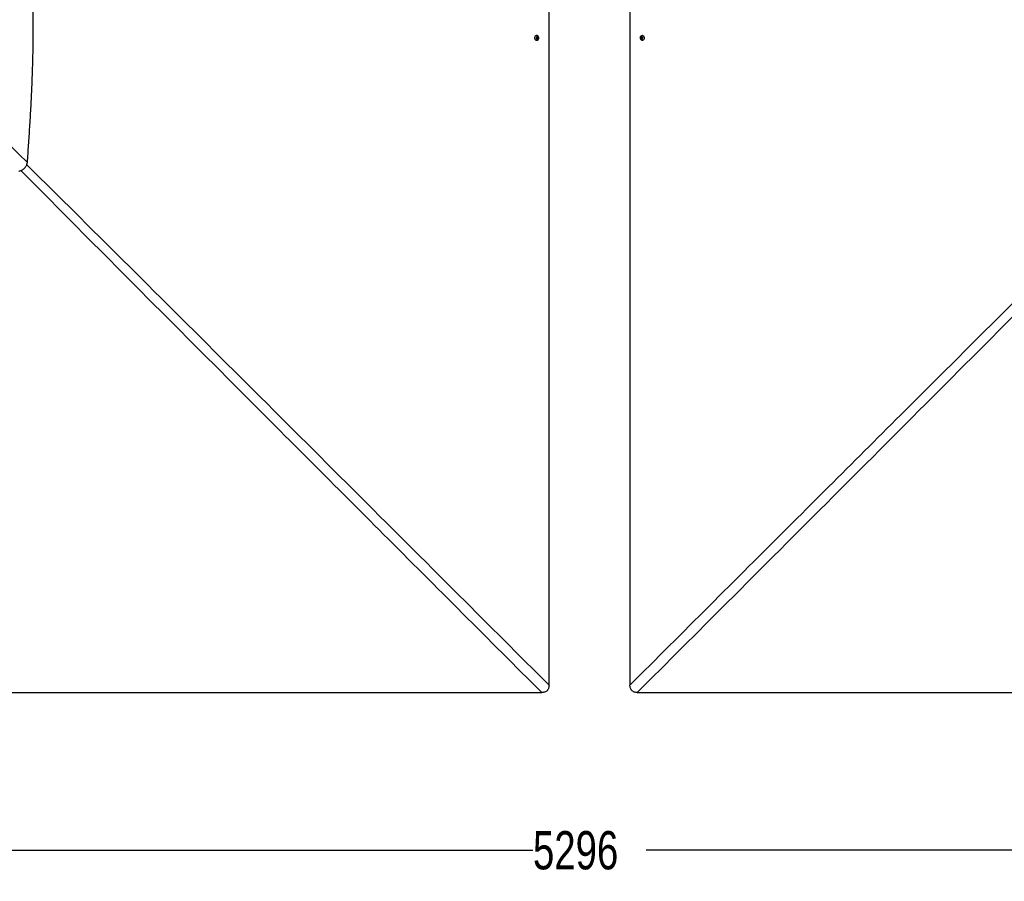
# Model space of a CAD drawing. Header units: millimetres. Extents: x 20 to 19305, y 40 to 15632.
# Tile 62 of 114: x 4544 to 8406, y 8659 to 12038. Entities that reach past the tile are written whole.
import ezdxf

# ---------------------------------------------------------------- set-up
doc = ezdxf.new("R2010")
doc.units = ezdxf.units.MM
doc.layers.add('COMPONENT_GEOMETRY', color=7, linetype='Continuous')
doc.styles.add('SLDTEXTSTYLE1', font='TXT', dxfattribs={"width": 0.75})
doc.dimstyles.new('SLDDIMSTYLE0', dxfattribs={"dimtxt": 150, "dimasz": 6.604, "dimexe": 0, "dimexo": 0.0625, "dimgap": 37.5, "dimtad": 0, "dimtih": 1, "dimtoh": 1, "dimdec": 0, "dimlfac": 0.5, "dimrnd": 1e-09, "dimzin": 12, "dimdsep": 46, "dimtxsty": 'SLDTEXTSTYLE1', "dimsah": 1, "dimcen": 0.09, "dimadec": 0, "dimazin": 3, "dimtfac": 1, "dimtdec": 0, "dimtofl": 0, "dimtmove": 0, "dimatfit": 3, "dimfxl": 1, "dimfrac": 2, "dimtolj": 1, "dimtzin": 12, "dimarcsym": 0})

# ---------------------------------------------------------------- blocks, each defined once
blk = doc.blocks.new('_D_1')
at = {"layer": 'COMPONENT_GEOMETRY', "color": 7, "ltscale": 2}
for p, q in [((5874.4, 15603.6), (730.9, 15603.6)), ((737.2, 15603.6), (737.2, 12620.7)), ((737.2, 9399.7), (737.2, 12382.6)), ((4049.4, 9399.7), (730.9, 9399.7))]:
    blk.add_line(p, q, dxfattribs=at)
for points in [[(737.2, 15603.6), (736.2, 15597), (738.2, 15597)], [(737.2, 9399.7), (738.2, 9406.3), (736.2, 9406.3)]]:
    blk.add_solid(points, dxfattribs=at)
at = {"layer": 'COMPONENT_GEOMETRY', "color": 7, "ltscale": 2, "insert": (515.5, 12576), "char_height": 150, "attachment_point": 1, "style": 'SLDTEXTSTYLE1'}
blk.add_mtext('3102', dxfattribs=at)
blk = doc.blocks.new('_D_2')
at = {"layer": 'COMPONENT_GEOMETRY', "color": 7, "ltscale": 2}
for p, q in [((1483.4, 11965.7), (1483.4, 8775.3)), ((12075.2, 11965.7), (12075.2, 8775.3)), ((1483.4, 8781.7), (6557.6, 8781.7)), ((12075.2, 8781.7), (7001, 8781.7))]:
    blk.add_line(p, q, dxfattribs=at)
for points in [[(1483.4, 8781.7), (1490, 8780.7), (1490, 8782.7)], [(12075.2, 8781.7), (12068.6, 8782.7), (12068.6, 8780.7)]]:
    blk.add_solid(points, dxfattribs=at)
at = {"layer": 'COMPONENT_GEOMETRY', "color": 7, "ltscale": 2, "insert": (6557.6, 8856), "char_height": 150, "attachment_point": 1, "style": 'SLDTEXTSTYLE1'}
blk.add_mtext('5296', dxfattribs=at)

msp = doc.modelspace()

# ---------------------------------------------------------------- linework, layer by layer
at = {"color": 7, "linetype": 'Continuous', "lineweight": 25, "ltscale": 2}
for p, q in [((6571.78, 11965.05), (6572.03, 11968.5)), ((6574.28, 11963.07), (6571.78, 11965.05)), ((6572.03, 11968.5), (6574.78, 11969.98)), ((6574.16, 11963.81), (6573.68, 11963.55)), ((6573.88, 11969.5), (6574.53, 11968.99)), ((6575.53, 11964.55), (6574.16, 11963.81)), ((6577.03, 11964.55), (6574.28, 11963.07)), ((6574.53, 11968.99), (6575.78, 11968)), ((6574.78, 11969.98), (6577.28, 11968.01)), ((6575.66, 11966.28), (6575.53, 11964.55)), ((6575.53, 11964.55), (6577.03, 11964.55)), ((6575.78, 11968), (6575.66, 11966.28)), ((6575.78, 11968), (6577.28, 11968.01)), ((6577.28, 11968.01), (6577.03, 11964.55)), ((6981.3, 11965.04), (6981.55, 11968.49)), ((6983.8, 11963.07), (6981.3, 11965.04)), ((6982.8, 11965.04), (6981.3, 11965.04)), ((6981.55, 11968.49), (6984.3, 11969.98)), ((6983.05, 11968.49), (6981.55, 11968.49)), ((6982.8, 11965.04), (6982.92, 11966.76)), ((6984.05, 11964.05), (6982.8, 11965.04)), ((6982.92, 11966.76), (6983.05, 11968.49)), ((6983.05, 11968.49), (6984.42, 11969.23)), ((6986.55, 11964.56), (6983.8, 11963.07)), ((6984.69, 11963.55), (6984.05, 11964.05)), ((6984.3, 11969.98), (6986.8, 11968.01)), ((6984.42, 11969.23), (6984.91, 11969.5)), ((6986.8, 11968.01), (6986.55, 11964.56)), ((4562.81, 11455.47), (4562.92, 11455.58))]:
    msp.add_line(p, q, dxfattribs=at)
at = {"color": 7, "linetype": 'Continuous', "lineweight": 25, "ltscale": 2, "flags": 128}
for points in [[(6620.49, 11968.27), (6620.49, 12608.87), (6620.51, 13249.46), (6620.54, 13878.83), (6620.57, 14452.18)], [(6938.01, 14452.18), (6938.04, 13878.83), (6938.07, 13249.46), (6938.09, 12608.87), (6938.09, 11968.27)], [(6579.9, 11970.3), (6579.71, 11970.77), (6578.42, 11972.91), (6576.68, 11974.57), (6574.61, 11975.63), (6572.37, 11976.02), (6570.11, 11975.7), (6568.02, 11974.7), (6566.24, 11973.1), (6564.91, 11971.01), (6564.12, 11968.58), (6563.93, 11966), (6564.36, 11963.46), (6565.38, 11961.15), (6566.91, 11959.23), (6568.83, 11957.86), (6571.01, 11957.13), (6573.28, 11957.09), (6575.47, 11957.75), (6577.43, 11959.07), (6579, 11960.93), (6579.92, 11962.77)], [(6978.66, 11962.77), (6978.87, 11962.26), (6980.16, 11960.12), (6981.9, 11958.47), (6983.97, 11957.41), (6986.21, 11957.02), (6988.47, 11957.34), (6990.56, 11958.34), (6992.34, 11959.95), (6993.67, 11962.04), (6994.46, 11964.47), (6994.65, 11967.05), (6994.21, 11969.59), (6993.2, 11971.9), (6991.67, 11973.81), (6989.75, 11975.18), (6987.57, 11975.91), (6985.3, 11975.95), (6983.1, 11975.28), (6981.15, 11973.96), (6979.58, 11972.1), (6978.68, 11970.3)], [(6578.68, 11966.14), (6578.5, 11967.98), (6577.71, 11969.6), (6576.43, 11970.75), (6574.87, 11971.26), (6573.25, 11971.05), (6571.83, 11970.15), (6570.82, 11968.7), (6570.38, 11966.92), (6570.56, 11965.07), (6571.35, 11963.45), (6572.63, 11962.3), (6574.19, 11961.79), (6575.8, 11962), (6577.23, 11962.9), (6578.24, 11964.35), (6578.68, 11966.14)], [(6573.62, 11963.6), (6573.84, 11963.67), (6574.16, 11963.81)], [(6620.57, 9428.35), (6620.54, 10057.71), (6620.51, 10687.07), (6620.49, 11327.67), (6620.49, 11968.27)], [(6938.09, 11968.27), (6938.09, 11327.67), (6938.07, 10687.07), (6938.04, 10057.71), (6938.01, 9428.35)], [(6979.9, 11966.91), (6980.08, 11965.07), (6980.87, 11963.45), (6982.15, 11962.3), (6983.71, 11961.79), (6985.33, 11962), (6986.75, 11962.91), (6987.76, 11964.36), (6988.2, 11966.14), (6988.02, 11967.98), (6987.23, 11969.6), (6985.95, 11970.75), (6984.39, 11971.26), (6982.77, 11971.05), (6981.35, 11970.14), (6980.34, 11968.69), (6979.9, 11966.91)], [(6984.97, 11969.45), (6984.74, 11969.38), (6984.42, 11969.23)], [(4051.92, 9399.71), (4692.52, 9399.7), (5333.11, 9399.68), (5962.47, 9399.66), (6591.82, 9399.62)], [(6966.76, 9399.62), (7596.11, 9399.66), (8225.47, 9399.68), (8866.06, 9399.7), (9506.66, 9399.71)]]:
    msp.add_lwpolyline(points, dxfattribs=at)
at = {"color": 7, "linetype": 'Continuous', "lineweight": 25, "ltscale": 4}
for centre, radius, start, end in [((6572.98, 11967.04), 2.5, 51.4916, 72.41265), ((6572.64, 11966.42), 3.02, 300.15791, 357.30916), ((6572.5, 11966.56), 3.17, 354.9154, 50.1704), ((6569.97, 11966.51), 10.63, 355.89673, 20.87937), ((6569.97, 11966.51), 10.63, 339.40243, 355.89673), ((6988.61, 11966.51), 10.63, 175.89705, 200.59757), ((6988.61, 11966.51), 10.63, 159.12063, 175.89705), ((6986.07, 11966.48), 3.16, 174.90028, 230.21009), ((6985.94, 11966.62), 3.02, 120.2157, 177.29653), ((6985.6, 11966), 2.49, 231.54744, 252.21467)]:
    msp.add_arc(centre, radius, start, end, dxfattribs=at)
at = {"color": 7, "linetype": 'Continuous', "lineweight": 25, "ltscale": 2}
for points, knots in [([(4574.78, 11477.72), (4576.31, 11500.56), (4579.41, 11546.97), (4584.07, 11617.56), (4588.42, 11690.08), (4592.21, 11764.33), (4595.19, 11840.27), (4596.91, 11909.15), (4597.66, 11970.77), (4597.71, 12024.95), (4597.13, 12080.26), (4595.87, 12136.96), (4594.06, 12189.96), (4591.87, 12239.32), (4589.43, 12285.15), (4586.88, 12326.04), (4584.39, 12361.86), (4582.09, 12392.51), (4579.49, 12424.93), (4577.53, 12447.18), (4576.52, 12458.73)], [0, 0, 0, 0, 0.0699474, 0.1421134, 0.216098, 0.2918514, 0.3691691, 0.4481615, 0.502253, 0.5573434, 0.6135897, 0.6711755, 0.730548, 0.7755281, 0.8220901, 0.8707305, 0.900633, 0.9317723, 0.9646054, 1, 1, 1, 1]), ([(4188.68, 11834.59), (4200.14, 11825.59), (4223.07, 11807.58), (4256.16, 11779.13), (4294.23, 11745.23), (4337.22, 11705.8), (4401.1, 11645.73), (4480.32, 11569.75), (4543.3, 11508.4), (4574.78, 11477.72)], [0, 0, 0, 0, 0.0830759, 0.1661805, 0.249283, 0.3742529, 0.4992254, 0.7496044, 1, 1, 1, 1]), ([(4562.92, 11455.58), (4563.93, 11456.66), (4565.94, 11458.81), (4568.49, 11462.41), (4570.93, 11466.67), (4573.16, 11471.76), (4574.23, 11475.7), (4574.78, 11477.72)], [0, 0, 0, 0, 0.1744124, 0.3467131, 0.5184953, 0.7532276, 1, 1, 1, 1]), ([(4540.66, 11443.6), (4542.02, 11443.95), (4544.68, 11444.65), (4548.5, 11446.05), (4552.91, 11448.07), (4557.87, 11451), (4561.15, 11453.97), (4562.81, 11455.47)], [0, 0, 0, 0, 0.1652591, 0.3248597, 0.4794964, 0.7365719, 1, 1, 1, 1]), ([(6620.57, 9428.35), (6620.51, 9426.42), (6620.38, 9422.52), (6619.27, 9417.38), (6617.57, 9413.04), (6615.5, 9409.57), (6612.82, 9406.5), (6608.74, 9403.31), (6603.47, 9401.03), (6597.41, 9399.8), (6593.7, 9399.68), (6591.82, 9399.62)], [0, 0, 0, 0, 0.1249343, 0.2525617, 0.3383291, 0.4262522, 0.512153, 0.60109, 0.7596807, 0.8784899, 1, 1, 1, 1]), ([(6966.76, 9399.62), (6965.04, 9399.67), (6961.61, 9399.77), (6956.81, 9400.66), (6952.48, 9402.14), (6948.68, 9404.16), (6945.34, 9406.9), (6941.93, 9411.03), (6939.51, 9416.41), (6938.19, 9422.59), (6938.07, 9426.43), (6938.01, 9428.35)], [0, 0, 0, 0, 0.1112531, 0.2223537, 0.3145661, 0.4066477, 0.4996092, 0.5925693, 0.7513863, 0.8755663, 1, 1, 1, 1])]:
    msp.add_open_spline(points, degree=3, knots=knots, dxfattribs=at)
at = {"color": 8, "linetype": 'Continuous', "lineweight": 25, "ltscale": 2}
for points, knots in [([(6591.82, 9399.62), (6385.14, 9606.27), (5990.82, 10000.55), (5458.3, 10533.4), (5063.47, 10928.96), (4787.38, 11206.31), (4639.07, 11355.73), (4559.92, 11435.93), (4549.45, 11446.54)], [0, 0, 0, 0, 0.30314306, 0.57838425, 0.78144627, 0.88297756, 0.9845092, 1, 1, 1, 1]), ([(4571.8, 11468.99), (4582.44, 11458.51), (4662.72, 11379.43), (4812.29, 11231.23), (5089.87, 10955.38), (5575.16, 10471.84), (6108.42, 9939.68), (6503.05, 9545.69), (6620.57, 9428.35)], [0, 0, 0, 0, 0.0155107, 0.1170381, 0.2185662, 0.4216235, 0.8277561, 1, 1, 1, 1]), ([(6938.01, 9428.35), (7144.91, 9634.92), (7539.55, 10028.91), (8072.87, 10560.97), (8468.7, 10955.38), (8746.29, 11231.23), (8895.64, 11379.21), (8975.71, 11458.09), (8986.13, 11468.36)], [0, 0, 0, 0, 0.3033445, 0.5785586, 0.7816784, 0.8832387, 0.9847993, 1, 1, 1, 1]), ([(9008.66, 11446.06), (8998.34, 11435.61), (8919.36, 11355.57), (8771.2, 11206.31), (8495.11, 10928.96), (8011.15, 10444.1), (7478.52, 9911.31), (7084.19, 9517.03), (6966.76, 9399.62)], [0, 0, 0, 0, 0.0152625, 0.1168166, 0.2183712, 0.4214817, 0.8277205, 1, 1, 1, 1])]:
    msp.add_open_spline(points, degree=3, knots=knots, dxfattribs=at)

# ---------------------------------------------------------------- dimensions: what is measured, and where the dimension line sits
at = {"layer": 'COMPONENT_GEOMETRY', "color": 7, "ltscale": 2}
dim = msp.add_linear_dim(base=(737.21, 9399.71), p1=(5876.92, 15603.64), p2=(4051.92, 9399.71), angle=90, dimstyle='SLDDIMSTYLE0', dxfattribs=at)
dim.commit()
dim.dimension.update_dxf_attribs({"geometry": '_D_1', "text_midpoint": (737.21, 12501.67), "dimtype": 160})
dim = msp.add_linear_dim(base=(12075.22, 8781.69), p1=(1483.35, 11968.27), p2=(12075.22, 11968.27), dimstyle='SLDDIMSTYLE0', dxfattribs=at)
dim.commit()
dim.dimension.update_dxf_attribs({"geometry": '_D_2', "text_midpoint": (6779.29, 8781.69), "dimtype": 160})

doc.saveas('drawing.dxf')
